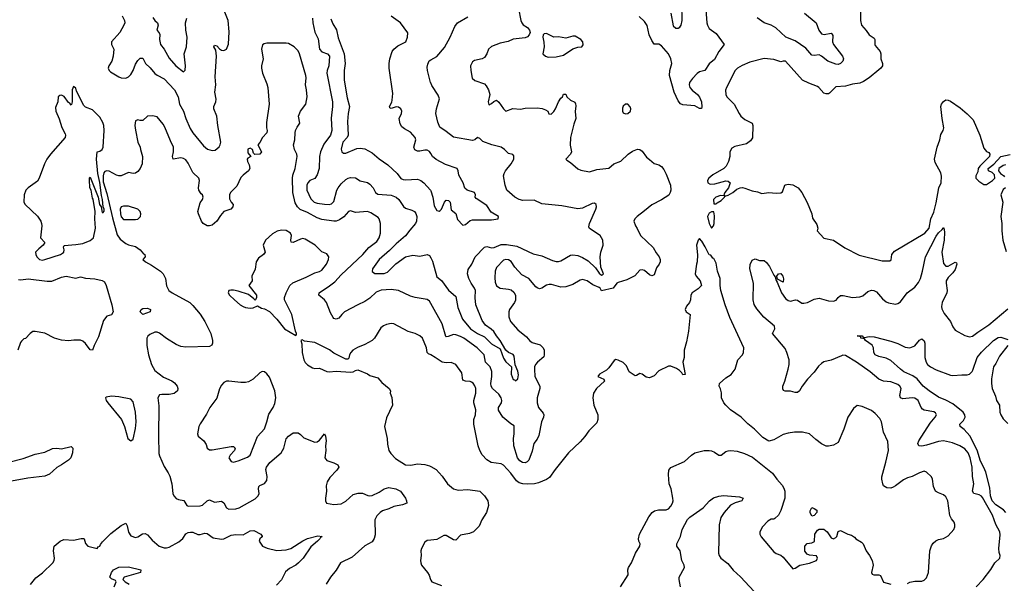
# Model space of a CAD drawing. Header units: inches. Extents: x 1384664 to 1536621, y 460766 to 646467.
# Tile 34 of 256: x 1446560 to 1454800, y 472518 to 477237. Entities that reach past the tile are written whole.
import ezdxf

# ---------------------------------------------------------------- set-up
doc = ezdxf.new("R2010")
doc.units = ezdxf.units.IN
doc.header["$MEASUREMENT"] = 0
doc.layers.add('B4447', color=7, linetype='Continuous')
doc.layers.add('B4457', color=7, linetype='Continuous')

msp = doc.modelspace()

# ---------------------------------------------------------------- linework, layer by layer
at = {"layer": 'B4447', "color": 5}
for points, elevation in [([(1447418, 477270), (1447437.7, 477230), (1447439.1, 477210), (1447431.6, 477190), (1447399.5, 477130), (1447329.9, 477050), (1447329.1, 477030), (1447347.5, 476990), (1447343.4, 476930), (1447330.6, 476889.4), (1447307.6, 476850), (1447301.3, 476830), (1447308.2, 476810), (1447319.4, 476799.4), (1447390, 476758), (1447410, 476749.6), (1447450, 476746.6), (1447470, 476757), (1447490, 476778.4), (1447509.3, 476810.7), (1447530, 476863.7), (1447550, 476896.2), (1447570, 476913.3), (1447590, 476915.6), (1447613.5, 476870), (1447653.5, 476833.5), (1447690, 476786.4), (1447710, 476771.1), (1447770, 476740.5), (1447857.2, 476650), (1447887, 476590), (1447898.1, 476530), (1447931.4, 476470), (1447951, 476410), (1447986.3, 476326.3), (1448010, 476289.8), (1448099.2, 476179.2), (1448132.6, 476152.6), (1448170, 476142.6), (1448195.3, 476144.7), (1448228.5, 476171.5), (1448239.1, 476190), (1448243.2, 476210), (1448217.2, 476350), (1448211.5, 476430), (1448185, 476490), (1448186.4, 476510), (1448202.6, 476550), (1448205.7, 476570), (1448194, 476630), (1448203.1, 476690), (1448196.9, 476756.9), (1448207.1, 476930), (1448202, 476982), (1448184.9, 477010), (1448190, 477022), (1448210, 477019), (1448232, 476992), (1448250, 476982.7), (1448270, 476979.3), (1448290.3, 476989.7), (1448308.9, 477031.1), (1448314.6, 477134.6), (1448303.8, 477230), (1448260.5, 477340.5)], 640), ([(1447674.3, 477254.3), (1447690, 477229.6), (1447714.5, 477210), (1447718.4, 477190), (1447709.2, 477150), (1447727.3, 477127.3), (1447732.7, 477112.7), (1447730.6, 477069.4), (1447739.9, 477030), (1447770, 476989.8), (1447810, 476913.3), (1447868, 476850), (1447930, 476799.5), (1447944.9, 476815.1), (1447948.8, 476850), (1447936.3, 476950), (1447955.3, 477010), (1447962, 477090), (1447950.3, 477150), (1447946.7, 477210), (1447958, 477250)], 620), ([(1449012, 477248), (1449014.6, 477210), (1449031.2, 477131.2), (1449056.8, 477076.8), (1449070.6, 476990.6), (1449090, 476967.4), (1449135.1, 476950), (1449152.9, 476930), (1449148.8, 476851.2), (1449132.3, 476810), (1449129.5, 476790), (1449177.2, 476550), (1449178.2, 476510), (1449167.6, 476412.4), (1449172.7, 476310), (1449160.2, 476270), (1449105.8, 476194.2), (1449077, 476130), (1449070.5, 476090), (1449067.2, 475990), (1449050, 475937.3), (1449030, 475907.8), (1448989.7, 475890), (1448971.5, 475870), (1448964, 475850), (1448963.1, 475810), (1448996.1, 475736.1), (1449023.5, 475710), (1449050, 475701), (1449111.3, 475691.3), (1449150, 475690.6), (1449170, 475695.9), (1449190, 475715.8), (1449215.7, 475810), (1449225, 475830), (1449250, 475861.8), (1449290, 475897.7), (1449310, 475909.7), (1449330, 475915.1), (1449370, 475914), (1449410, 475888), (1449470, 475873.1), (1449490, 475859.8), (1449519.8, 475830), (1449539.1, 475790), (1449556.9, 475776.9), (1449667.7, 475767.7), (1449709.6, 475750), (1449733.8, 475730), (1449771.6, 475671.6), (1449790, 475659.7), (1449842.3, 475642.2), (1449863.7, 475630), (1449874.9, 475614.9), (1449882.6, 475590), (1449880.3, 475550), (1449871.5, 475530), (1449824.7, 475475.3), (1449790, 475426), (1449710, 475361), (1449655.3, 475304.7), (1449570, 475229), (1449511.6, 475150), (1449509.6, 475129.6), (1449532.9, 475112.9), (1449610, 475110.8), (1449637.4, 475122.6), (1449707.3, 475192.8), (1449790, 475250.6), (1449850, 475265.7), (1449910, 475258), (1449970, 475271.6), (1449990, 475262.4), (1450000, 475242.9)], 640), ([(1449163.9, 477243.9), (1449181.3, 477201.3), (1449212.5, 477152.5), (1449224.8, 477084.8), (1449274.9, 476950), (1449283.6, 476870), (1449276.7, 476810), (1449276, 476730), (1449301.4, 476581.4), (1449321.5, 476510), (1449309.2, 476450), (1449305, 476385), (1449309.9, 476270), (1449299.8, 476250), (1449264.5, 476210), (1449251.7, 476151.7), (1449256, 476130), (1449270, 476118), (1449290, 476118.4), (1449382, 476158), (1449410, 476162.4), (1449450, 476156.5), (1449510, 476123), (1449570, 476071.3), (1449641.4, 476021.4), (1449719.8, 475950), (1449750, 475906.3), (1449770, 475898.2), (1449790, 475896.5), (1449890, 475900.5), (1449916.8, 475890), (1449943.2, 475870), (1449997.4, 475810), (1450000, 475802.7)], 620), ([(1450000, 476116.4), (1449990, 476133), (1449970, 476145.5), (1449950, 476145.5), (1449910, 476135.5), (1449890, 476136.3), (1449866.6, 476146.6), (1449858, 476170), (1449875.8, 476230), (1449870.3, 476250), (1449830, 476294), (1449781.5, 476321.5), (1449759.3, 476339.3), (1449744.6, 476364.6), (1449736.9, 476410), (1449754.9, 476450), (1449757, 476470), (1449750.3, 476490), (1449730, 476504.2), (1449710, 476507.4), (1449670, 476494), (1449658, 476498), (1449654, 476510), (1449674.3, 476545.7), (1449678, 476562), (1449682.3, 476617.7), (1449653.7, 476830), (1449652.3, 476870), (1449657.3, 476910), (1449678, 476970), (1449690.2, 476990), (1449723.5, 477016.5), (1449790.5, 477050), (1449805.5, 477090), (1449807.7, 477127.7), (1449747.3, 477210), (1449670, 477265.5)], 620), ([(1450000, 474861.6), (1449990, 474879.7), (1449970, 474893.1), (1449869.8, 474909.8), (1449830, 474921.2), (1449730, 474969.8), (1449670, 474978.4), (1449586.6, 474973.4), (1449543.6, 474956.4), (1449490, 474906.6), (1449450, 474876.8), (1449390.6, 474850), (1449279.1, 474790), (1449255.5, 474770), (1449230, 474739.3), (1449209.1, 474729.1), (1449190, 474734), (1449183.3, 474743.3), (1449162.5, 474782.5), (1449127.1, 474870), (1449110, 474892.6), (1449063.6, 474930), (1449065.4, 474950), (1449152.3, 475007.7), (1449196.7, 475043.3), (1449250, 475099.4), (1449430.8, 475270), (1449483.1, 475330), (1449550, 475379), (1449567.9, 475410), (1449578.8, 475450), (1449579.2, 475530), (1449570, 475569.2), (1449559.8, 475579.8), (1449499.8, 475620.2), (1449469.7, 475629.7), (1449370, 475623.5), (1449330, 475635.1), (1449311.3, 475630), (1449273.9, 475586.1), (1449238.1, 475561.9), (1449210, 475550.6), (1449190, 475548.6), (1449090, 475563.4), (1449050, 475577.4), (1448970, 475621.4), (1448908.1, 475648), (1448885.6, 475670), (1448864.5, 475704.5), (1448845.4, 475790), (1448842.5, 475910), (1448845.6, 475934.4), (1448865.1, 475990), (1448881.7, 476090), (1448878.9, 476110), (1448860.4, 476150), (1448852.6, 476190), (1448861.7, 476230), (1448864.7, 476290), (1448869.7, 476310), (1448882, 476338), (1448903.7, 476370), (1448892.8, 476430), (1448910.9, 476470), (1448954.6, 476530), (1448965.7, 476590), (1448961.6, 476650), (1448953.3, 476690), (1448957.3, 476750), (1448953.7, 476770), (1448901.3, 476950), (1448890, 476975.1), (1448857, 477010), (1448810, 477036.9), (1448790, 477040.9), (1448630, 477039.4), (1448605, 477035), (1448593.1, 477026.9), (1448585.3, 476990), (1448599.3, 476910), (1448584.4, 476850), (1448584, 476830), (1448591.8, 476790), (1448630, 476698.8), (1448637.4, 476670), (1448648.4, 476530), (1448624.7, 476375.3), (1448626, 476330), (1448632.7, 476310), (1448628, 476290), (1448593.4, 476250), (1448570.9, 476209.1), (1448552, 476190), (1448584.7, 476130), (1448570.4, 476109.6), (1448528.4, 476108.4), (1448518, 476118), (1448508.7, 476150), (1448490, 476161.2), (1448470, 476152.7), (1448470, 476122), (1448494, 476090), (1448470, 476078), (1448464.7, 476070), (1448466.8, 476050), (1448481.1, 476021.1), (1448486.4, 475990), (1448476.3, 475970), (1448430, 475936.2), (1448410, 475915.1), (1448377.2, 475842.8), (1448325.6, 475790), (1448316.9, 475770), (1448316.2, 475736.2), (1448329.1, 475709.1), (1448345.5, 475690), (1448344.9, 475670), (1448326.8, 475650), (1448270, 475629.6), (1448241.8, 475598.2), (1448211.4, 475548.6), (1448170, 475517.7), (1448150, 475509.8), (1448130, 475510.8), (1448096, 475530), (1448081.8, 475550), (1448055.5, 475610), (1448052, 475630), (1448070, 475704.7), (1448090, 475731.3), (1448097, 475750), (1448091.1, 475770), (1448079.7, 475779.7), (1448060.8, 475810), (1448057, 475830), (1448063.9, 475890), (1448058.4, 475910), (1448010, 475956.8), (1447970, 476036.8), (1447950, 476063.5), (1447930, 476075.9), (1447910, 476079.8), (1447846, 476070), (1447838, 476090), (1447848.2, 476130), (1447847.1, 476170), (1447821.7, 476221.7), (1447776.2, 476336.2), (1447760.8, 476360.8), (1447710, 476422), (1447671.3, 476431.3), (1447630, 476429.4), (1447590, 476392.3), (1447570, 476392), (1447550, 476398), (1447530.5, 476389.5), (1447525.2, 476350), (1447530, 476311.3), (1447550.2, 476210.2), (1447568.5, 476170), (1447570.4, 476150), (1447588.2, 476090), (1447585.5, 476030), (1447568, 475990), (1447550, 475966), (1447530, 475952), (1447510, 475949.6), (1447470, 475956), (1447410, 475929.7), (1447390, 475929.7), (1447370, 475936.3), (1447310, 475968.3), (1447290, 475972.3), (1447274.2, 475965.8), (1447265.1, 475954.9), (1447258.7, 475930), (1447259.9, 475879.9), (1447290, 475780.7), (1447337.3, 475577.3), (1447376.4, 475436.4), (1447400.2, 475400.2), (1447450, 475362.3), (1447471.9, 475351.9), (1447530, 475337.8), (1447570, 475310.2), (1447597, 475277), (1447608, 475270), (1447611, 475250), (1447591, 475230), (1447614, 475210), (1447662.6, 475182.7), (1447739.1, 475130), (1447762, 475110), (1447780.3, 475070), (1447787.7, 475007.7), (1447808.2, 474970), (1447835.5, 474950), (1447983, 474870), (1448010, 474844.4), (1448070, 474772), (1448108.8, 474710), (1448158.7, 474610), (1448174.9, 474550), (1448175.3, 474530), (1448168.7, 474511.3), (1448150, 474501.3), (1447950, 474495.2), (1447910, 474500.2), (1447870, 474517.2), (1447788.2, 474568.2), (1447730, 474611.9), (1447710, 474619.7), (1447690, 474619.7), (1447650, 474601.2), (1447632.8, 474587.2), (1447625.1, 474570), (1447623.5, 474510), (1447639.5, 474430), (1447663, 474350), (1447690, 474299.5), (1447764.9, 474244.9), (1447833.3, 474213.3), (1447856.7, 474196.7), (1447879.1, 474170), (1447884.9, 474150), (1447882, 474130), (1447854.1, 474105.9), (1447810, 474098.9), (1447750, 474099.8), (1447730, 474095.6), (1447716, 474070), (1447725.3, 474005.3), (1447721.9, 473750), (1447725, 473605), (1447730, 473584.9), (1447770, 473496.3), (1447804, 473444), (1447816, 473416), (1447835, 473350), (1447842.2, 473270), (1447849.2, 473250), (1447870, 473228), (1447890, 473219.6), (1447932.8, 473212.8), (1447960.5, 473170), (1447970, 473164.2), (1448070, 473165.6), (1448090, 473173.8), (1448130, 473208.6), (1448150, 473217.1), (1448190, 473197.1), (1448250, 473205.3), (1448270, 473190.6), (1448290.2, 473150.3), (1448310, 473137.6), (1448370, 473142.2), (1448397, 473150), (1448530, 473224.7), (1448556.2, 473250), (1448564.6, 473270), (1448558.7, 473310), (1448561.3, 473330), (1448570, 473337.4), (1448610, 473352.6), (1448630, 473379.1), (1448632.4, 473412.4), (1448619.7, 473470), (1448625.6, 473490), (1448653.3, 473530), (1448749.8, 473610), (1448769.7, 473650), (1448790, 473726.8), (1448810, 473750.5), (1448850, 473778), (1448890, 473777.1), (1448910, 473764.9), (1448937.2, 473737.2), (1449030, 473699.1), (1449050, 473703), (1449070, 473715.5), (1449110, 473770.8), (1449119.1, 473750), (1449123.8, 473710), (1449119.5, 473670), (1449121.6, 473630), (1449112.7, 473570), (1449130, 473546.7), (1449190, 473527), (1449224, 473510), (1449230.5, 473490), (1449215.6, 473464.4), (1449155.6, 473404.4), (1449133.6, 473366.4), (1449126.5, 473333.5), (1449127.1, 473290), (1449118.3, 473230), (1449118.7, 473210), (1449128.5, 473188.5), (1449190, 473178.4), (1449250, 473182.3), (1449290, 473207.2), (1449350, 473261.1), (1449393.7, 473273.7), (1449430, 473274), (1449473.7, 473253.7), (1449490, 473250.7), (1449510, 473254), (1449570, 473280.7), (1449611.1, 473308.9), (1449650, 473319.6), (1449706.8, 473310), (1449746, 473290), (1449790.4, 473230), (1449798, 473210), (1449798.8, 473190), (1449765.3, 473174.7), (1449690, 473162.2), (1449650, 473142.7), (1449595.2, 473124.8), (1449575.8, 473110), (1449550, 473083), (1449532, 473050), (1449534.5, 472925.5), (1449526.8, 472893.2), (1449510, 472865.1), (1449450, 472832.6), (1449341.8, 472738.2), (1449243.7, 472690), (1449210, 472629.4), (1449160.5, 472570), (1449124.9, 472510)], 660), ([(1450000, 476709.2), (1449999.6, 476710), (1449972.7, 476810), (1449970, 476838), (1449974.8, 476865.2), (1449988.1, 476892), (1450000, 476899.2)], 640), ([(1446550, 475060.3), (1446570, 475058.5), (1446631.8, 475068.2), (1446790, 475048.6), (1446830, 475048.6), (1446910, 475081.3), (1446950, 475089.2), (1447030, 475073.8), (1447070, 475083.7), (1447110, 475071.9), (1447190, 475067), (1447250, 475054), (1447270, 475043.1), (1447284.3, 475010), (1447332.2, 474850), (1447341.4, 474790), (1447330, 474764.7), (1447290, 474753.3), (1447262.5, 474717.5), (1447219.1, 474580.9), (1447183.8, 474510), (1447170, 474469), (1447150, 474473.2), (1447110, 474525.1), (1447090, 474544.5), (1447070, 474552.7), (1447014.5, 474554.5), (1446970, 474547.1), (1446910, 474554), (1446850.7, 474570.6), (1446770, 474613.3), (1446690, 474626.6), (1446670, 474625.1), (1446647.3, 474610), (1446610, 474569), (1446596, 474564), (1446575.3, 474544.7), (1446566.4, 474533.6), (1446544, 474470)], 640), ([(1450000, 474430), (1449980.5, 474440.5), (1449970.7, 474450.7), (1449963.5, 474490), (1449930, 474569.5), (1449910, 474591.1), (1449870, 474608.4), (1449810, 474625.4), (1449690, 474689.7), (1449670, 474693.7), (1449630, 474683.5), (1449606.3, 474673.7), (1449583.8, 474656.2), (1449530, 474571.4), (1449508.8, 474550), (1449450, 474516.4), (1449387, 474493), (1449347.7, 474470), (1449330.3, 474449.7), (1449320.5, 474430), (1449315.9, 474404.1), (1449305.4, 474394.6), (1449290, 474396), (1449190, 474444.5), (1449152.2, 474472.2), (1449030, 474533.6), (1448944.7, 474544.7), (1448923.6, 474556.4), (1448914, 474550), (1448922.8, 474522.8), (1448925.3, 474450), (1448939.5, 474390), (1448950, 474368), (1448970, 474347.7), (1449010, 474322), (1449030, 474317.3), (1449070, 474318), (1449130, 474290.7), (1449150, 474287.3), (1449210, 474294.9), (1449330, 474286), (1449351.5, 474288.6), (1449370, 474301), (1449390, 474306), (1449470, 474272.4), (1449490, 474258), (1449557.1, 474237.1), (1449590, 474198.8), (1449651, 474150), (1449664.7, 474130), (1449662, 474110), (1449674.4, 474074.4), (1449681.3, 474010), (1449630, 473902.7), (1449612.2, 473830), (1449634.9, 473730), (1449637.5, 473682.5), (1449650, 473630.8), (1449665.5, 473605.5), (1449704, 473564), (1449790, 473509.3), (1449833.4, 473506.6), (1449890, 473519.6), (1449950, 473514.2), (1449990, 473502.4), (1450000, 473496.5)], 680), ([(1446470, 473533.1), (1446590, 473563.1), (1446690, 473599.6), (1446770, 473615.3), (1446834.5, 473645.5), (1446870, 473650.4), (1446910, 473644.9), (1446990, 473663), (1447004.9, 473650), (1447001.7, 473610), (1446987.4, 473570), (1446968.7, 473550), (1446910.3, 473510), (1446870, 473489), (1446810, 473433.2), (1446770, 473414.2), (1446630, 473397.9), (1446492.3, 473372.3)], 640), ([(1446650, 472507.2), (1446696.1, 472563.9), (1446750, 472605.2), (1446837.3, 472690), (1446849.1, 472710), (1446852.2, 472730), (1446842.3, 472790), (1446849.6, 472830), (1446898.4, 472870), (1446930, 472885.7), (1447010, 472878.8), (1447073.7, 472893.7), (1447094.2, 472894.2), (1447101, 472890), (1447111, 472851), (1447132, 472830), (1447210, 472811), (1447216.9, 472823.1), (1447230, 472828.7), (1447236.3, 472843.7), (1447254.8, 472865.2), (1447324.5, 472935.5), (1447410, 473002.6), (1447450, 473022.4), (1447460.7, 473000.7), (1447470, 472946.8), (1447490, 472917.1), (1447530, 472902.4), (1447550, 472908), (1447587.5, 472932.5), (1447610, 472935.9), (1447630, 472924.4), (1447670, 472879.2), (1447728.7, 472830), (1447770, 472814.9), (1447790, 472814.6), (1447810, 472820.3), (1447893.4, 472866.6), (1447926, 472894), (1447950, 472933.7), (1447970, 472944.9), (1447990, 472947.4), (1448010, 472945.3), (1448050, 472927.2), (1448070, 472927.6), (1448110, 472937.6), (1448130, 472936.5), (1448178.2, 472898.2), (1448250, 472887.6), (1448270, 472890.3), (1448330, 472920.3), (1448370, 472926.4), (1448430, 472925.5), (1448490, 472958.7), (1448520.4, 472960.4), (1448578, 472930), (1448590, 472912), (1448590, 472908.7), (1448571.3, 472890), (1448564.7, 472870), (1448591.3, 472830), (1448632.5, 472812.5), (1448712.3, 472792.3), (1448790, 472798.7), (1448830, 472810.3), (1448930, 472873.2), (1448970, 472893), (1449054.7, 472914.7), (1449090.9, 472910.9), (1449077.3, 472902.7), (1449073, 472890), (1449052.4, 472870), (1448996, 472824), (1448931.6, 472730), (1448894.9, 472690), (1448870, 472669.8), (1448818.6, 472641.4), (1448785.6, 472614.4), (1448751.7, 472548.3), (1448710, 472501.6)], 640), ([(1450000, 472880.4), (1449970, 472877.6), (1449950, 472864), (1449923, 472810), (1449917.1, 472790), (1449919.3, 472750), (1449913.4, 472710), (1449916.3, 472690), (1449924, 472670), (1449973.4, 472610), (1449986.4, 472586.4), (1449997, 472550), (1450000, 472545.5)], 680), ([(1447351.1, 472490), (1447366.6, 472530), (1447362, 472542), (1447330, 472555.1), (1447315.1, 472570), (1447329.8, 472610), (1447345.4, 472630), (1447390, 472653.8), (1447470, 472656), (1447574.8, 472630), (1447570.3, 472609.7), (1447436, 472570), (1447424.7, 472550), (1447444, 472530), (1447476.3, 472510)], 620)]:
    msp.add_lwpolyline(points, dxfattribs=dict(at, elevation=elevation))
for points, elevation in [([(1447010, 476678), (1446998.8, 476650), (1446999.1, 476550), (1446993.7, 476526.3), (1446990, 476522), (1446979.1, 476539.1), (1446970, 476543.7), (1446933.2, 476593.2), (1446910, 476605.1), (1446897.2, 476602.8), (1446883.6, 476590), (1446878.3, 476550), (1446859.9, 476500.1), (1446861.6, 476470), (1446890, 476407.7), (1446913.8, 476333.8), (1446941.8, 476281.8), (1446945.1, 476270), (1446941.1, 476250), (1446817.9, 476110), (1446788.8, 476070), (1446768.9, 476030), (1446724.4, 475910), (1446710, 475886), (1446630.7, 475830), (1446610.7, 475810), (1446597.3, 475770), (1446596, 475710), (1446606.8, 475690), (1446710, 475590.5), (1446737.1, 475550), (1446743.8, 475530), (1446745.5, 475510), (1446735.5, 475410), (1446770.8, 475370), (1446756.4, 475350), (1446720.3, 475319.7), (1446693.7, 475290), (1446695.3, 475270), (1446703.1, 475250), (1446725.5, 475230), (1446750, 475224.4), (1446770, 475227.9), (1446900.9, 475270), (1446919.3, 475280.7), (1446929.7, 475290), (1446931.3, 475311.3), (1446926.8, 475333.2), (1446932.5, 475347.5), (1447030, 475354), (1447090, 475363), (1447150, 475388), (1447177.7, 475410), (1447195, 475490), (1447188.9, 475570), (1447193.1, 475630), (1447175.3, 475735.3), (1447170, 475743.7), (1447158, 475810), (1447147.7, 475830), (1447145.4, 475894.6), (1447146, 475914), (1447150, 475918), (1447216, 475750), (1447228.2, 475690), (1447241, 475670), (1447250, 475622), (1447258, 475622), (1447267.3, 475632.7), (1447268, 475650), (1447259, 475670), (1447254.5, 475730), (1447245.6, 475765.6), (1447232.5, 475872.5), (1447215.1, 475950), (1447202.7, 476070), (1447208.7, 476130), (1447230, 476134.8), (1447250, 476150.7), (1447258.9, 476170), (1447267.6, 476310), (1447265.1, 476350), (1447256.6, 476376.6), (1447230, 476419.6), (1447170, 476482.4), (1447110, 476505.2), (1447098, 476518), (1447037.2, 476637.2), (1447030, 476662)], 660), ([(1447470, 475676.2), (1447430, 475676.2), (1447409.2, 475670.8), (1447401.8, 475650), (1447403.9, 475610), (1447410, 475586), (1447430, 475564.6), (1447530, 475562.9), (1447550, 475566.5), (1447571.1, 475590), (1447574.7, 475610), (1447567.6, 475630), (1447550, 475649.6)], 680), ([(1448750, 475475.6), (1448714.4, 475465.6), (1448676.1, 475443.9), (1448617.3, 475390), (1448597.1, 475350), (1448613.4, 475290), (1448600.7, 475270), (1448559.2, 475240.8), (1448540.4, 475210), (1448532.3, 475147.7), (1448502.8, 475090), (1448504.7, 475050), (1448478, 475010), (1448542, 474930), (1448542, 474910), (1448534, 474890), (1448530, 474888), (1448520.4, 474900.4), (1448475.5, 474935.5), (1448390, 474964), (1448350, 474973.2), (1448326.4, 474973.6), (1448311.6, 474968.4), (1448304.7, 474950), (1448316, 474930), (1448358, 474890), (1448406.4, 474850), (1448430, 474836.4), (1448450, 474828.2), (1448490, 474822), (1448515.1, 474824.9), (1448550, 474842), (1448582.8, 474822.8), (1448610, 474816), (1448650, 474794.8), (1448711, 474730), (1448776, 474650), (1448870, 474594), (1448878, 474602), (1448878, 474610), (1448868.4, 474628.4), (1448838, 474770), (1448777.6, 474890), (1448776.3, 474910), (1448789.8, 474950.2), (1448821.3, 475010), (1448846.5, 475033.5), (1448958.3, 475081.7), (1449030, 475118.7), (1449070, 475128.9), (1449090, 475140.3), (1449127.3, 475190), (1449143.7, 475230), (1449146.6, 475250), (1449130, 475277.2), (1449090, 475293.6), (1449031.8, 475350), (1448950, 475400.3), (1448930, 475404.1), (1448910, 475399.3), (1448850, 475371.8), (1448833.2, 475373.2), (1448829.6, 475389.6), (1448834, 475430), (1448827, 475450), (1448790, 475472.4)], 680), ([(1447590, 474768.7), (1447568.1, 474790), (1447576.2, 474810), (1447590, 474819.5), (1447630, 474821.3), (1447654, 474810), (1447651, 474790)], 640), ([(1448588.5, 474291.5), (1448570, 474280.9), (1448513.1, 474226.9), (1448474.1, 474205.9), (1448450, 474199.1), (1448410, 474198.3), (1448310, 474211.3), (1448290, 474209.4), (1448270, 474199.3), (1448250, 474177.2), (1448233.7, 474146.3), (1448210, 474069.4), (1448152.4, 473990), (1448124.4, 473935.6), (1448070, 473854), (1448060.7, 473830), (1448048.2, 473770), (1448054.9, 473750), (1448100.4, 473710), (1448119.6, 473679.6), (1448130.7, 473650), (1448150, 473635.5), (1448170, 473635.3), (1448330, 473664.4), (1448350, 473663), (1448363, 473650), (1448357.3, 473630), (1448321, 473590), (1448311.3, 473570), (1448330, 473538), (1448350, 473531.3), (1448390, 473542.8), (1448465.8, 473574.2), (1448490, 473590.7), (1448550, 473746), (1448608.4, 473811.6), (1448629.5, 473869.5), (1448645, 473935), (1448682, 473990), (1448696.6, 474023.4), (1448703.5, 474070), (1448696, 474130), (1448650, 474245.2), (1448630, 474272.7), (1448610, 474289.3)], 680), ([(1447330, 474084.7), (1447284.7, 474075.3), (1447278.8, 474070), (1447283.8, 474050), (1447297, 474030), (1447411.8, 473890), (1447437.4, 473830), (1447466.4, 473730), (1447490, 473712), (1447510, 473725.7), (1447530, 473813.4), (1447534.2, 473870), (1447529.9, 473950.1), (1447510, 474036.4), (1447490, 474058.7), (1447390, 474078.5)], 660)]:
    msp.add_lwpolyline(points, close=True, dxfattribs=dict(at, elevation=elevation))
at = {"layer": 'B4457', "color": 5}
for points, elevation in [([(1450733.8, 477330), (1450755.1, 477230), (1450761.4, 477210), (1450773.4, 477193.4), (1450808.9, 477170), (1450828, 477150), (1450831.5, 477130), (1450824.4, 477110), (1450810, 477093.7), (1450790, 477084), (1450690, 477072.9), (1450647.3, 477052.7), (1450580.3, 477039.7), (1450508, 477012), (1450483.2, 476990), (1450470.6, 476949.4), (1450450, 476919.2), (1450430, 476907.7), (1450365.5, 476894.5), (1450350, 476882.7), (1450334, 476850), (1450335.3, 476810), (1450347.9, 476747.9), (1450370, 476727.4), (1450450, 476698.7), (1450463.9, 476683.9), (1450482.4, 476650), (1450494.4, 476610), (1450480.7, 476550), (1450487.3, 476527.3), (1450490, 476524.7), (1450510, 476536), (1450527, 476553), (1450550, 476562), (1450570, 476545.5), (1450610, 476490.6), (1450630, 476471), (1450687.8, 476492.2), (1450750, 476488), (1450790, 476497.1), (1450890, 476498.4), (1450931.8, 476491.8), (1450961.6, 476481.6), (1450981, 476470), (1450987.3, 476447.3), (1451006.8, 476446.8), (1451030, 476466.8), (1451045.2, 476490), (1451069.3, 476550), (1451090, 476578.8), (1451104, 476590), (1451110, 476612), (1451130, 476614), (1451138, 476590), (1451170, 476564), (1451206.2, 476546.2), (1451213, 476533), (1451214.1, 476514.1), (1451209, 476469), (1451215.5, 476410), (1451198, 476362), (1451170.2, 476250), (1451166.8, 476186.8), (1451178.8, 476130), (1451170.5, 476109.5), (1451132, 476070), (1451139.6, 476059.6), (1451170, 476041), (1451230, 475986.7), (1451256.9, 475976.9), (1451330, 475962.3), (1451390, 475983.5), (1451490, 475994.6), (1451532, 476030), (1451590, 476052.8), (1451653, 476110), (1451690, 476136.1), (1451730, 476151.7), (1451750, 476148.8), (1451770, 476135.3), (1451807, 476087), (1451830, 476065.7), (1451870, 476033.4), (1451910, 476020.7), (1451930, 476007.7), (1451950, 475982), (1451970, 475944), (1452005.5, 475850), (1452010.3, 475810), (1452004.9, 475790), (1451991.9, 475768.1), (1451931.6, 475728.4), (1451850, 475686.6), (1451790, 475635.1), (1451728, 475590), (1451707.7, 475570), (1451700.5, 475550), (1451714.9, 475510), (1451729, 475489), (1451754.3, 475430), (1451862.3, 475330), (1451885.5, 475285.5), (1451911.8, 475250), (1451919.5, 475230), (1451920.4, 475210), (1451912.7, 475190), (1451890, 475159.3), (1451870, 475102), (1451863.1, 475096.9), (1451850, 475091.3), (1451830, 475101.7), (1451790, 475136.1), (1451770, 475143.1), (1451750, 475139.7), (1451708.3, 475091.7), (1451641.8, 475058.2), (1451570, 475036.8), (1451558.7, 475030), (1451527.7, 474990), (1451430, 474966.3), (1451418, 474990), (1451410, 474995.9), (1451357.3, 475017.3), (1451310, 475050.9), (1451270, 475061.3), (1451250, 475054.7), (1451190, 475019.7), (1451130, 475001.3), (1451090, 474997.4), (1451010, 475018.5), (1450990, 475019.1), (1450970, 475013.7), (1450930.5, 474990), (1450910, 474984.4), (1450890, 474991.3), (1450880.3, 475000.3), (1450822, 475070), (1450761.5, 475101.4), (1450704.6, 475164.6), (1450672, 475212), (1450650, 475227.1), (1450630, 475229.7), (1450610, 475222.4), (1450550, 475163.1), (1450540.7, 475130), (1450536.5, 475076.5), (1450539.6, 475039.6), (1450549.5, 475009.5), (1450581, 474990), (1450650, 474981.5), (1450674.2, 474974.2), (1450696.7, 474956.7), (1450708.7, 474930), (1450710.3, 474889.7), (1450702.4, 474870), (1450659.5, 474810), (1450654, 474790), (1450653.4, 474750), (1450669, 474710), (1450730, 474639.1), (1450801.2, 474581.2), (1450830, 474548.6), (1450850, 474533.4), (1450915, 474515), (1450940.3, 474490), (1450950.4, 474470), (1450950.4, 474430), (1450945.5, 474414.5), (1450894, 474370), (1450877.4, 474350), (1450869.2, 474330), (1450867.2, 474310), (1450871.7, 474250), (1450913.7, 474170), (1450913.4, 474150), (1450891, 474070), (1450891.1, 474030), (1450900.7, 473990), (1450942.2, 473942.2), (1450946.5, 473930), (1450944.3, 473910), (1450926.7, 473870), (1450903.8, 473756.2), (1450890, 473724.5), (1450862.4, 473690), (1450850, 473624), (1450821.6, 473550), (1450806.1, 473533.9), (1450790, 473525.8), (1450768.8, 473528.8), (1450744.4, 473544.4), (1450725, 473570), (1450696.4, 473670), (1450692.5, 473730), (1450698.8, 473770), (1450697.3, 473837.2), (1450670, 473854.5), (1450603.7, 473910), (1450566.5, 473966.5), (1450567.8, 473990), (1450591.6, 474028.4), (1450594, 474050), (1450589, 474070), (1450570, 474102.4), (1450517.7, 474150), (1450504.6, 474170), (1450502.2, 474190), (1450511.4, 474250), (1450511.2, 474291.2), (1450496.4, 474330), (1450457.6, 474370), (1450446.6, 474430), (1450390, 474488.5), (1450277.6, 474570), (1450250, 474585.2), (1450210, 474599.6), (1450190, 474601.9), (1450145.3, 474585.3), (1450130, 474581.5), (1450125.6, 474585.6), (1450094.7, 474690), (1450000, 474861.6)], 660), ([(1452301.4, 477318.6), (1452311.5, 477210), (1452315.5, 477190), (1452330, 477163.2), (1452390, 477122), (1452454.9, 477030), (1452411.5, 476970), (1452376, 476904), (1452330, 476868.1), (1452292.7, 476810), (1452250, 476798.7), (1452230, 476786), (1452190, 476745.4), (1452165.4, 476710), (1452162, 476690), (1452168.3, 476668.3), (1452186.9, 476646.9), (1452233.1, 476610), (1452250, 476588), (1452267.4, 476550), (1452270, 476506), (1452266, 476494), (1452250, 476492.3), (1452210, 476515.1), (1452110, 476523.5), (1452090, 476530.9), (1452070, 476557.2), (1452036.4, 476630), (1451997.8, 476770), (1452000.9, 476810), (1452018.2, 476870), (1452009.9, 476910), (1451989.2, 476950), (1451930, 477016.9), (1451910, 477032.6), (1451870, 477032.3), (1451850, 477062), (1451826.9, 477110), (1451810, 477189.3), (1451790, 477222), (1451743.5, 477263.5)], 660), ([(1452008.8, 477290), (1452030, 477184.8), (1452050, 477167), (1452070, 477166), (1452084.9, 477175.1), (1452095.2, 477190), (1452102.9, 477230), (1452102.3, 477370)], 640), ([(1450000, 476899.2), (1450050, 476929.6), (1450116.5, 477003.5), (1450162.7, 477090), (1450201.5, 477178.5), (1450224.6, 477210), (1450310, 477260.5)], 640), ([(1453595.3, 477310), (1453597, 477230), (1453603.8, 477190), (1453645.2, 477145.3), (1453670, 477108.6), (1453710, 477082), (1453715.2, 477070), (1453716.5, 477030), (1453720.5, 477020.5), (1453760.3, 476970), (1453765.7, 476950), (1453766.3, 476910), (1453779.5, 476870), (1453779.5, 476850), (1453766.7, 476830), (1453750, 476815.8), (1453670.1, 476749.9), (1453621.4, 476718.6), (1453590, 476706.2), (1453530, 476697.4), (1453470, 476680.5), (1453390, 476673.8), (1453338, 476622), (1453330, 476616.9), (1453310, 476615.1), (1453290, 476622.4), (1453249.2, 476669.2), (1453236.9, 476676.9), (1453163.8, 476703.8), (1453110.4, 476730.4), (1452970, 476889.2), (1452950, 476889.3), (1452930, 476882.9), (1452870, 476903.9), (1452790, 476912), (1452670, 476880.5), (1452605.9, 476854.1), (1452568, 476832), (1452548.7, 476810), (1452476.4, 476670), (1452467.5, 476647.5), (1452470.7, 476610), (1452477.3, 476590), (1452540.7, 476530), (1452580.5, 476450), (1452595.5, 476430), (1452630, 476400.4), (1452690.6, 476370), (1452696.4, 476350), (1452691.7, 476248.3), (1452677.2, 476222.8), (1452641.3, 476198.7), (1452544.4, 476175.6), (1452519.9, 476160.1), (1452502.8, 476130), (1452502.4, 476090), (1452492.7, 476050), (1452472.2, 476010), (1452453.4, 475990), (1452360.8, 475939.2), (1452327.2, 475910), (1452317.2, 475890), (1452320.3, 475870), (1452339.7, 475859.7), (1452377.4, 475862.6), (1452470, 475887.7), (1452490, 475886), (1452506, 475870), (1452490.8, 475829.2), (1452462, 475790), (1452454, 475770), (1452458, 475762), (1452426, 475766), (1452384.7, 475750), (1452366.8, 475730), (1452370, 475694), (1452390, 475694), (1452396.4, 475703.6), (1452430, 475722), (1452458, 475750), (1452460.4, 475759.6), (1452490, 475766.8), (1452528.7, 475790), (1452562.4, 475817.6), (1452590, 475828.4), (1452608.4, 475831.6), (1452630, 475827), (1452690, 475804.9), (1452735.5, 475795.5), (1452770, 475780.7), (1452829.6, 475790.4), (1452890, 475783), (1452930, 475788), (1452944.1, 475795.9), (1452963.7, 475850), (1452970, 475854.4), (1452990, 475859.5), (1453030, 475854), (1453075.2, 475830), (1453104.9, 475790), (1453150, 475707.3), (1453188.2, 475610), (1453195.6, 475575.6), (1453230, 475521), (1453238.8, 475490), (1453234, 475470), (1453290, 475407.3), (1453370.2, 475390.2), (1453465.5, 475325.5), (1453586.7, 475266.7), (1453776.9, 475216.9), (1453842.3, 475217.8), (1453853.8, 475226.2), (1453859.9, 475270), (1453882.1, 475297.9), (1454134.7, 475450), (1454170, 475490.6), (1454184.4, 475570), (1454210, 475626.4), (1454230, 475704), (1454252.1, 475827.9), (1454270.6, 475870), (1454273.7, 475926.3), (1454270, 475954), (1454221.1, 476041.1), (1454215, 476070), (1454237.8, 476170), (1454260.4, 476230), (1454270, 476276), (1454289.5, 476310), (1454295.1, 476330), (1454278.7, 476410), (1454269.4, 476510.6), (1454274, 476530), (1454290, 476551.3), (1454310, 476566), (1454330, 476562.8), (1454350, 476554), (1454430, 476498), (1454490, 476448.6), (1454539.2, 476399.2), (1454595.5, 476270), (1454630, 476162), (1454650, 476132), (1454670, 476124.7), (1454678.8, 476110), (1454674.8, 476090), (1454594.8, 476010), (1454582, 475990), (1454577.1, 475962.9), (1454563, 475930), (1454562, 475910), (1454585.7, 475885.7), (1454630, 475857), (1454650, 475856.5), (1454700.5, 475890), (1454721.3, 475910), (1454718.6, 475938.6), (1454698.3, 475958.3), (1454668.7, 475970), (1454665.2, 475990), (1454713.1, 476026.9), (1454769.7, 476090.3), (1454848.2, 476108.2)], 680), ([(1453126.7, 477290), (1453226, 477210), (1453247.5, 477147.5), (1453270, 477119.1), (1453292, 477112.1), (1453350, 477122.8), (1453358, 477118), (1453365.4, 477105.4), (1453363.2, 477050), (1453370.3, 477030), (1453444.6, 476930), (1453454, 476910), (1453447.9, 476890), (1453430, 476871), (1453410, 476862.4), (1453390, 476864.5), (1453323, 476890), (1453270, 476932.2), (1453250, 476941.5), (1453210, 476935.4), (1453190, 476939.7), (1453137.8, 476997.8), (1453050, 477060.9), (1452970.6, 477090.6), (1452888.1, 477168.1), (1452849.8, 477189.8), (1452790.7, 477210.7), (1452732.3, 477252.2)], 660), ([(1450000, 475242.9), (1450014.6, 475214.6), (1450050, 475082.7), (1450090, 475052), (1450150, 474971.8), (1450210, 474918), (1450225.9, 474825.9), (1450265.7, 474730), (1450331.9, 474650), (1450392.8, 474610), (1450450, 474580.4), (1450510, 474523), (1450581.7, 474481.7), (1450610, 474403.5), (1450630, 474372.8), (1450676.4, 474330), (1450673.5, 474270), (1450690, 474225.1), (1450702.5, 474222.5), (1450710, 474214), (1450730.4, 474229.6), (1450735.5, 474264.5), (1450730, 474294.9), (1450708, 474348), (1450699.3, 474419.3), (1450690, 474434), (1450650, 474451.8), (1450628.7, 474468.7), (1450581.2, 474550), (1450549.7, 474589.7), (1450527.2, 474627.2), (1450506.4, 474646.4), (1450458.3, 474678.3), (1450430, 474718.3), (1450377.7, 474850), (1450371.9, 474908.1), (1450375.1, 474970), (1450367, 474990), (1450337.9, 475030), (1450319.7, 475070), (1450309.1, 475110), (1450314.4, 475145.6), (1450344.4, 475190), (1450372.9, 475250), (1450450, 475333.3), (1450470, 475338.3), (1450510, 475326.4), (1450530, 475329.1), (1450590, 475354.3), (1450635.3, 475355.3), (1450720.4, 475340.4), (1450856.8, 475276.8), (1450930, 475259.7), (1451020.5, 475220.5), (1451050, 475212), (1451070, 475211.8), (1451090, 475218.4), (1451170, 475264.1), (1451190, 475268.5), (1451230, 475262.5), (1451270, 475246.9), (1451317, 475217), (1451379.7, 475159.7), (1451410, 475115.6), (1451430, 475098.4), (1451438.3, 475101.7), (1451447.3, 475110), (1451423.9, 475163.9), (1451418, 475250), (1451422.4, 475290), (1451443, 475350), (1451439.3, 475390), (1451419.3, 475430), (1451328.9, 475488.9), (1451323.7, 475503.7), (1451328.9, 475530), (1451381.3, 475650), (1451386, 475670), (1451383.8, 475690), (1451370, 475701.3), (1451350, 475696.5), (1451270, 475659.1), (1451230, 475652.3), (1451098, 475678), (1450930, 475695.6), (1450865.8, 475725.8), (1450770, 475722.5), (1450740.4, 475730), (1450704.2, 475750), (1450637.6, 475810), (1450624.2, 475850), (1450610.2, 475930), (1450614.4, 475950), (1450625.8, 475970), (1450674.2, 476030), (1450694.9, 476070), (1450696.3, 476096.3), (1450687.3, 476107.3), (1450650, 476117.1), (1450617.4, 476150), (1450590, 476170.2), (1450510.2, 476190.2), (1450436.7, 476216.7), (1450410, 476242.8), (1450392, 476250), (1450369.1, 476230.9), (1450350, 476226), (1450190, 476253.2), (1450130, 476300.8), (1450076.2, 476336.2), (1450059.5, 476379.5), (1450042.8, 476450), (1450049.3, 476490.7), (1450074.4, 476574.4), (1450063.4, 476603.4), (1450010, 476686), (1450000, 476709.2)], 640), ([(1450000, 475802.7), (1450018.9, 475750), (1450030, 475679), (1450050, 475638), (1450070, 475632.3), (1450080.4, 475639.6), (1450090.3, 475649.7), (1450115.5, 475710), (1450130, 475724.5), (1450150, 475723.6), (1450162.4, 475710), (1450170, 475644), (1450210, 475613.2), (1450224.9, 475564.9), (1450270, 475516), (1450290, 475522.7), (1450330, 475556.4), (1450350, 475561), (1450510, 475561), (1450564, 475570), (1450567.7, 475590), (1450505.9, 475625.9), (1450470, 475681.6), (1450379.9, 475739.9), (1450372.4, 475750), (1450374.4, 475770), (1450366.8, 475790), (1450306, 475810), (1450286, 475826), (1450270.6, 475870), (1450234.9, 475934.9), (1450230.5, 475970), (1450220.7, 475990), (1450124.4, 476024.4), (1450045.4, 476065.4), (1450015.8, 476090), (1450000, 476116.4)], 620), ([(1454810, 476022.7), (1454790, 476015.1), (1454754.8, 475990), (1454750.8, 475970), (1454766.8, 475950), (1454792.8, 475932.8), (1454800.5, 475920.5)], 680), ([(1454811.3, 475830), (1454790, 475814.5), (1454770.4, 475770), (1454788.2, 475710), (1454770.4, 475590), (1454780.5, 475530), (1454778, 475470), (1454787.2, 475390), (1454815.8, 475295.8)], 680), ([(1454564.7, 472490), (1454622, 472550), (1454687.3, 472632.7), (1454722, 472690), (1454763.7, 472730), (1454764.5, 472750), (1454756.4, 472776.4), (1454754, 472810), (1454764.1, 472924.1), (1454761.2, 472950), (1454729.9, 473009.9), (1454702.1, 473090), (1454617.7, 473237.7), (1454610, 473249.1), (1454590, 473259.6), (1454544.4, 473270), (1454533, 473290), (1454543.6, 473350), (1454533.1, 473413.1), (1454529.9, 473489.9), (1454514.2, 473570), (1454496.7, 473610), (1454470, 473643.7), (1454428.2, 473670), (1454366.2, 473693.8), (1454290, 473712.4), (1454250, 473706.2), (1454150, 473673.6), (1454110, 473667.1), (1454084, 473670), (1454075.6, 473690), (1454085.1, 473710), (1454180.8, 473859.3), (1454222.3, 473910), (1454232.4, 473930), (1454225.3, 473945.3), (1454210, 473952.5), (1454130, 473968.7), (1454116.3, 473976.3), (1454104, 473990), (1454079.1, 474050), (1454050, 474068.7), (1454030, 474071.4), (1453950, 474061.4), (1453931.8, 474070), (1453927, 474090), (1453935.8, 474150), (1453926.6, 474170), (1453910, 474183.5), (1453850, 474205.3), (1453790, 474210.9), (1453750, 474226.2), (1453677.3, 474290), (1453562.7, 474370), (1453470, 474426), (1453450, 474427.6), (1453436.7, 474423.3), (1453350, 474386), (1453288.7, 474371.3), (1453270, 474359.3), (1453245.3, 474334.7), (1453210, 474286), (1453152.8, 474227.2), (1453108, 474170), (1453084.9, 474130), (1453070, 474117), (1453050, 474115.6), (1453010, 474125.6), (1452967, 474127), (1452952.3, 474132.3), (1452946, 474146), (1452947.8, 474167.8), (1452964.2, 474210), (1452992.1, 474310), (1453000.9, 474350), (1452998.8, 474390), (1452980.7, 474450), (1452964.8, 474484.8), (1452859.3, 474610), (1452880.9, 474650), (1452875.6, 474670), (1452787.3, 474747.3), (1452730, 474816.9), (1452707.6, 474852.4), (1452697.6, 474890), (1452701.7, 475030), (1452669.6, 475150.4), (1452672.5, 475187.5), (1452690, 475224.7), (1452715.3, 475235.3), (1452750, 475222), (1452790, 475222), (1452810, 475204.7), (1452836, 475170), (1452870, 475098), (1452882.8, 475082.8), (1452890, 475052), (1452899.9, 475039.9), (1452934.9, 474950), (1452970, 474903.7), (1452990, 474885.3), (1453010, 474880.5), (1453054, 474890), (1453070, 474887.3), (1453104.7, 474864.7), (1453123.7, 474863.7), (1453153.2, 474870), (1453210, 474896.4), (1453250, 474904.4), (1453330, 474882.6), (1453370, 474879.5), (1453392.7, 474887.3), (1453410, 474910.8), (1453430, 474927.7), (1453452.1, 474927.9), (1453529.2, 474910.8), (1453590, 474916), (1453615.5, 474924.5), (1453658, 474962), (1453690, 474971), (1453709.2, 474970.8), (1453730, 474958), (1453780, 474900), (1453810, 474875.8), (1453830, 474865.7), (1453890, 474855.3), (1453910, 474859.5), (1453930, 474874.9), (1453986, 474950), (1454050, 474998), (1454083.2, 475036.8), (1454098.2, 475070), (1454114.8, 475130), (1454141.1, 475250), (1454230, 475424.6), (1454250, 475451.9), (1454281.2, 475478.8), (1454290, 475494.8), (1454294, 475494), (1454298.9, 475458.9), (1454297.6, 475390), (1454277.8, 475290), (1454290, 475194.8), (1454310, 475172.7), (1454330, 475174), (1454390, 475207.3), (1454399.9, 475199.9), (1454403, 475190), (1454390, 475145.6), (1454370, 475116.9), (1454330, 475077.6), (1454314, 475050), (1454312.4, 475030), (1454322.6, 474970), (1454319.5, 474950), (1454281.1, 474870), (1454275.2, 474835.2), (1454277.1, 474817.1), (1454298, 474778), (1454350.2, 474710.2), (1454370, 474664), (1454390, 474637.1), (1454470, 474593.7), (1454510, 474580.3), (1454534, 474586), (1454578, 474622), (1454670, 474680.9), (1454830, 474815.6)], 660), ([(1453990, 472516), (1454010, 472526.8), (1454050, 472537.3), (1454110, 472536), (1454130, 472544.7), (1454150, 472564.7), (1454165.2, 472610), (1454176, 472790), (1454190, 472831.3), (1454205.4, 472854.6), (1454227.5, 472872.5), (1454250, 472884), (1454290, 472893.4), (1454330, 472914.8), (1454377.2, 472970), (1454386, 472990), (1454386, 473010), (1454379.3, 473030), (1454357.2, 473057.2), (1454344.9, 473084.9), (1454327.3, 473210), (1454310, 473241.2), (1454290, 473259.3), (1454250, 473274.5), (1454225.1, 473290), (1454207.6, 473327.6), (1454199.1, 473390), (1454190.8, 473410.8), (1454150, 473449.4), (1454130, 473458.4), (1454090, 473443.6), (1454030, 473411.3), (1453990, 473400.5), (1453955.9, 473384.1), (1453890, 473333.2), (1453870, 473322.7), (1453850, 473316), (1453817.2, 473317.2), (1453790, 473335.3), (1453782.7, 473350), (1453775.1, 473390), (1453776.2, 473410), (1453808.9, 473531.1), (1453829.7, 473629.6), (1453824.5, 473704.5), (1453790, 473784), (1453773.5, 473870), (1453757.7, 473897.7), (1453720.1, 473940.1), (1453690, 473964.2), (1453610, 473999.6), (1453570, 474006), (1453538.8, 473981.2), (1453490.4, 473909.6), (1453458, 473810), (1453410, 473697.2), (1453370, 473676), (1453330, 473665.2), (1453310, 473666), (1453270, 473686), (1453221.7, 473721.7), (1453169.6, 473769.6), (1453110, 473782.9), (1453043.3, 473783.3), (1452990, 473776.3), (1452950, 473763), (1452870, 473719.5), (1452830, 473709.3), (1452779.7, 473739.7), (1452710, 473809.3), (1452654, 473854), (1452597.2, 473910), (1452510, 473969.3), (1452470, 474009), (1452453.2, 474030), (1452433.2, 474070), (1452432.7, 474112.7), (1452425.6, 474145.6), (1452414, 474170), (1452415.3, 474190), (1452470, 474238), (1452512.9, 474267.1), (1452549, 474310), (1452569.2, 474390), (1452608.2, 474431.8), (1452618.7, 474450), (1452619.7, 474490), (1452502.8, 474742.8), (1452463.9, 474850), (1452428.2, 474970), (1452422.9, 475010), (1452423.6, 475070), (1452398.7, 475130), (1452390, 475199), (1452370, 475237.2), (1452361.5, 475241.5), (1452344, 475264), (1452330, 475269), (1452296.4, 475336.4), (1452270, 475381.2), (1452250, 475405.2), (1452237.3, 475390), (1452225.5, 475350), (1452232.1, 475267.9), (1452230.4, 475210), (1452224, 475190), (1452214, 475110), (1452222, 475090), (1452254.8, 475050), (1452266.8, 475010), (1452237.3, 474982.7), (1452188.2, 474950), (1452176.3, 474930), (1452174, 474890), (1452166, 474870), (1452140.5, 474839.5), (1452129.1, 474810), (1452138.4, 474790), (1452170.4, 474770), (1452156.5, 474630), (1452140.9, 474539.1), (1452120.3, 474470), (1452122, 474410), (1452110.8, 474370), (1452130, 474266), (1452110, 474264), (1452100.7, 474280.7), (1452080.6, 474300.6), (1452056.8, 474316.8), (1452010, 474335.1), (1451990, 474336), (1451910, 474296), (1451870, 474255.6), (1451830, 474238.7), (1451802.7, 474242.7), (1451770, 474269.2), (1451750, 474274.5), (1451722, 474258), (1451710, 474256), (1451662, 474290), (1451637.5, 474337.5), (1451610, 474367.2), (1451570, 474387.6), (1451550, 474391.6), (1451535.9, 474384.1), (1451490, 474322), (1451470, 474303.7), (1451411.3, 474270), (1451398, 474250), (1451447.5, 474227.5), (1451454.9, 474210), (1451388.7, 474150), (1451361.6, 474110), (1451358, 474070), (1451364.9, 474010), (1451399.5, 473930), (1451399.6, 473890), (1451390, 473860.7), (1451324.1, 473795.9), (1451290, 473747.3), (1451250, 473701.6), (1451154.4, 473610), (1451041.1, 473470), (1450995.4, 473404.6), (1450970, 473386.4), (1450901, 473359), (1450868.3, 473351.7), (1450810, 473347.4), (1450770, 473351), (1450740.4, 473360.4), (1450716.6, 473376.6), (1450670, 473439.3), (1450610, 473508), (1450590, 473519.7), (1450506, 473530), (1450470.9, 473550.9), (1450430, 473594), (1450410, 473629.3), (1450396.9, 473670), (1450359.8, 473850), (1450362, 473890), (1450374, 473930), (1450378.4, 473970), (1450361.1, 474030), (1450360.5, 474050), (1450378.5, 474110), (1450376.5, 474150), (1450370, 474171.6), (1450354.5, 474194.5), (1450342.3, 474202.3), (1450330, 474207.6), (1450289.8, 474209.8), (1450270, 474219.5), (1450260.4, 474280.4), (1450211, 474351), (1450170, 474365.4), (1450130, 474363.5), (1450096, 474370), (1450036.9, 474410), (1450000, 474430)], 680), ([(1454812.8, 473110), (1454792.6, 473132.6), (1454730, 473176.3), (1454699.3, 473210), (1454685.3, 473250), (1454677.5, 473317.6), (1454644.4, 473450), (1454630, 473487.4), (1454601.2, 473541.2), (1454574.1, 473634.1), (1454512.9, 473752.9), (1454464.8, 473804.8), (1454431.5, 473830), (1454427.8, 473850), (1454457.9, 473882.1), (1454471.1, 473910), (1454469.1, 473930), (1454455.6, 473950), (1454370, 474019.9), (1454310, 474052.1), (1454250, 474077.3), (1454170, 474130.5), (1454121.6, 474170), (1454071.1, 474231.1), (1454034.8, 474254.8), (1453960.3, 474290), (1453930, 474309.9), (1453850, 474383.1), (1453810, 474404.4), (1453750, 474418.2), (1453719.6, 474430), (1453707.1, 474450), (1453704.4, 474490), (1453693.2, 474513.2), (1453639.3, 474550), (1453630, 474564), (1453598, 474570), (1453598, 474578), (1453588.4, 474588.4), (1453568, 474590), (1453610, 474590.6), (1453619.6, 474579.6), (1453630, 474576), (1453670, 474584.9), (1453710, 474582), (1453850, 474546.4), (1453910, 474524.9), (1453970, 474496.4), (1454010, 474490.4), (1454050, 474506.4), (1454090, 474554.8), (1454110, 474564), (1454128.3, 474548.3), (1454135.8, 474530), (1454135.6, 474410), (1454145, 474370), (1454157.5, 474350), (1454181.5, 474330), (1454230, 474304.8), (1454350, 474259.7), (1454370, 474256.9), (1454443.4, 474263.4), (1454490, 474262.4), (1454510, 474270.3), (1454529.8, 474290.2), (1454536.5, 474303.5), (1454573.3, 474410), (1454610, 474453.8), (1454710, 474550.3), (1454750, 474577.4), (1454770, 474579.5), (1454830, 474558.8)], 640), ([(1454830.3, 474510), (1454760.6, 474419.4), (1454730, 474357.2), (1454710.3, 474329.7), (1454693.8, 474230), (1454692.4, 474190), (1454698.6, 474150), (1454725.7, 474085.7), (1454735.5, 474050), (1454760.2, 474010), (1454763.5, 473950), (1454769.6, 473929.6), (1454790, 473894.9), (1454830, 473855.6)], 640), ([(1451589.5, 472490), (1451653.6, 472590), (1451649.6, 472630), (1451655.8, 472650), (1451680.4, 472690), (1451714.8, 472770), (1451749.6, 472830), (1451752, 472850), (1451741.2, 472870), (1451739.5, 472890), (1451747.6, 472930), (1451824.8, 473075.3), (1451851.8, 473110), (1451873.6, 473126.4), (1451906.6, 473133.4), (1451970, 473132.7), (1451990, 473142.4), (1452010, 473163.8), (1452024.2, 473190), (1452029.6, 473210), (1452027.3, 473230), (1452012.1, 473307.9), (1451996.8, 473350), (1451990.7, 473429.3), (1451994, 473466), (1452010, 473486.7), (1452123.3, 473536.7), (1452182, 473590), (1452211.6, 473610), (1452289.1, 473629.1), (1452330, 473631), (1452350, 473626.3), (1452375.1, 473615.1), (1452410, 473590.4), (1452430, 473590.4), (1452470, 473622.4), (1452490, 473628.2), (1452510.4, 473630.4), (1452564.1, 473624.1), (1452625.8, 473605.8), (1452693, 473573), (1452861.4, 473441.4), (1452896, 473390), (1452940.9, 473340.9), (1452955.1, 473315.1), (1452962.4, 473290), (1452964.4, 473230), (1452931.3, 473128.7), (1452910.2, 473089.8), (1452878.8, 473061.2), (1452870, 473056), (1452850, 473055.1), (1452822.3, 473037.7), (1452776.3, 472990), (1452754.9, 472950), (1452754.9, 472930), (1452766.1, 472906.1), (1452870, 472783), (1452890, 472768.4), (1452930, 472752.7), (1452950, 472737.1), (1453030, 472640.7), (1453050, 472644), (1453090, 472670.7), (1453170, 472686.4), (1453228, 472710), (1453238, 472730), (1453228.4, 472748.4), (1453170, 472754.5), (1453150, 472762.7), (1453130, 472788.7), (1453129.4, 472810), (1453132.1, 472827.9), (1453149.2, 472850.8), (1453190, 472857.3), (1453211.4, 472868.6), (1453214.5, 472930), (1453237.6, 472962.4), (1453250, 472970.6), (1453290.4, 472970.4), (1453317.3, 472950), (1453350, 472898), (1453370, 472891), (1453390, 472901), (1453397.2, 472910), (1453410, 472952), (1453430, 472960.7), (1453490, 472930.7), (1453520.7, 472920.7), (1453545.2, 472905.2), (1453558, 472890), (1453604, 472864), (1453618, 472850), (1453644.9, 472790), (1453672.1, 472752.1), (1453693.8, 472710), (1453703.1, 472670), (1453687.7, 472610), (1453695.5, 472595.5), (1453708.8, 472588.8), (1453750, 472590.3), (1453764.7, 472584.7), (1453788.8, 472528.8), (1453850.1, 472510.1)], 680), ([(1450000, 473496.5), (1450044.9, 473470), (1450095.5, 473415.5), (1450141.3, 473350), (1450190, 473310.4), (1450230, 473297.1), (1450310, 473303), (1450410, 473290.8), (1450450, 473251), (1450477.1, 473210), (1450482.4, 473170), (1450466, 473110), (1450428.2, 473050), (1450404.4, 472995.6), (1450358, 472950), (1450325.1, 472934.9), (1450250, 472921.3), (1450210, 472880.5), (1450190, 472882.2), (1450130, 472919.7), (1450110, 472919.7), (1450050, 472885.1), (1450000, 472880.4)], 680), ([(1452090.9, 472490), (1452079.7, 472550), (1452080.4, 472570), (1452122.5, 472650), (1452121.5, 472670), (1452100.7, 472710), (1452088.2, 472790), (1452058.3, 472830), (1452060.9, 472850), (1452089.8, 472910), (1452103.8, 472970), (1452150, 473051.7), (1452169.2, 473070.8), (1452279.7, 473150), (1452331.6, 473210), (1452366.3, 473233.7), (1452410, 473247.9), (1452450, 473253.4), (1452582.8, 473242.8), (1452614, 473230), (1452604, 473210), (1452547.1, 473192.9), (1452508.6, 473171.4), (1452454.6, 473110), (1452428.2, 473070), (1452412.5, 473007.5), (1452407.5, 472770), (1452413.4, 472750), (1452426.9, 472730), (1452485.5, 472685.5), (1452530, 472629), (1452591.8, 472571.8), (1452743, 472410)], 660), ([(1450000, 472545.5), (1450010.4, 472530), (1450090, 472498.8)], 680)]:
    msp.add_lwpolyline(points, dxfattribs=dict(at, elevation=elevation))
for points, elevation in [([(1450970, 477119.6), (1450950, 477118.4), (1450942.4, 477110), (1450937.6, 477090), (1450947.5, 477047.5), (1450949.3, 477010), (1450937.3, 476950), (1450961, 476930), (1450983.4, 476923.4), (1451050, 476925.7), (1451110, 476940.4), (1451190, 476993.4), (1451230, 477006.8), (1451266, 477010), (1451274.6, 477025.4), (1451274, 477050), (1451255.3, 477070), (1451210, 477099), (1451190, 477099), (1451130, 477082), (1451070, 477092.3), (1451030.6, 477089.4)], 680), ([(1451650, 476529), (1451630, 476529), (1451610, 476514), (1451604.1, 476495.9), (1451604.9, 476470), (1451610, 476458), (1451630, 476447.3), (1451650, 476451), (1451672.3, 476470), (1451675.1, 476490), (1451670, 476508)], 680), ([(1452350, 475629.2), (1452330, 475618), (1452317.6, 475590), (1452330, 475531), (1452350, 475491), (1452365.2, 475510), (1452371.7, 475531.7), (1452374.5, 475594.5), (1452368.7, 475628.7)], 680), ([(1452950, 475039), (1452903.1, 475063.1), (1452896, 475090), (1452909.6, 475110.4), (1452930, 475112.8), (1452946.7, 475090), (1452951.9, 475068.1)], 660), ([(1453190, 473079), (1453174, 473110), (1453175.3, 473124.7), (1453188, 473152), (1453210, 473144.7), (1453231, 473130), (1453231, 473110), (1453210, 473085.2)], 680)]:
    msp.add_lwpolyline(points, close=True, dxfattribs=dict(at, elevation=elevation))

doc.saveas('drawing.dxf')
